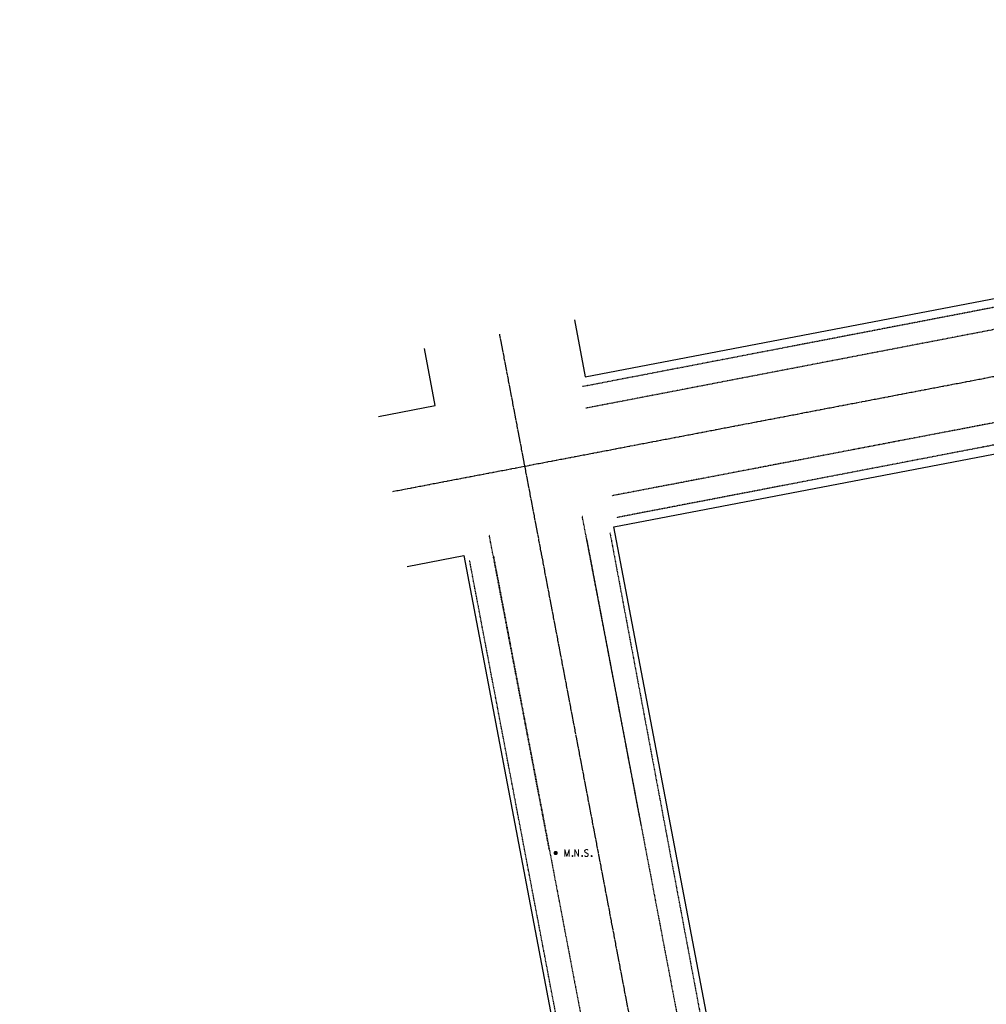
# Model space of a CAD drawing. Header units: feet. Extents: x 1748411 to 1753936, y 447116 to 448712.
# Tile 7 of 35: x 1749565 to 1749983, y 448085 to 448510. Entities that reach past the tile are written whole.
import ezdxf

# ---------------------------------------------------------------- set-up
doc = ezdxf.new("R2010")
doc.units = ezdxf.units.FT
doc.header["$MEASUREMENT"] = 0
for name, pattern in [('CL', [2, 0.3, -0.15, 1.4, -0.15]), ('OhDOT_USTN1', [0.055, 0.014, -0.041]), ('OhDOT_USTN5', [0.11, 0.055, -0.055]), ('rowex', [0])]:
    doc.linetypes.add(name, pattern=pattern)
for name, color, linetype in [('PV_X_Curb', 120, 'OhDOT_USTN1'), ('PV_X_Walk', 120, 'OhDOT_USTN5'), ('RW_X_CL', 6, 'CL'), ('RW_X_Fee_RW', 6, 'rowex'), ('SV_P_Control_Cells_Set', 7, 'Continuous'), ('SV_X_Control_Cells_Found', 7, 'Continuous')]:
    doc.layers.add(name, color=color, linetype=linetype)

# ---------------------------------------------------------------- blocks, each defined once
blk = doc.blocks.new('MNAILS')
at = {"layer": 'SV_P_Control_Cells_Set', "linetype": 'Continuous', "lineweight": 0}
h = blk.add_hatch(color=7, dxfattribs=at)
edge = h.paths.add_edge_path()
edge.add_arc((0, 0), 0.0249, 0, 360)
at = {"layer": 'SV_P_Control_Cells_Set', "color": 7, "linetype": 'Continuous', "lineweight": 0, "flags": 128}
for points in [[(0.105, -0.04), (0.105, 0.04), (0.13, -0.04), (0.154, 0.04), (0.154, -0.04)], [(0.223, -0.04), (0.223, 0.04), (0.264, -0.04), (0.264, 0.04)], [(0.372, 0.034), (0.371, 0.036), (0.369, 0.037), (0.364, 0.039), (0.358, 0.04), (0.354, 0.04), (0.352, 0.04), (0.345, 0.038), (0.339, 0.034), (0.335, 0.029), (0.334, 0.024), (0.334, 0.02), (0.335, 0.015), (0.339, 0.011), (0.37, -0.008), (0.372, -0.01), (0.373, -0.013), (0.375, -0.017), (0.375, -0.02), (0.374, -0.024), (0.373, -0.027), (0.372, -0.03), (0.371, -0.032), (0.37, -0.034), (0.369, -0.036), (0.367, -0.038), (0.365, -0.039), (0.363, -0.039), (0.358, -0.04), (0.35, -0.04), (0.345, -0.039), (0.338, -0.034), (0.334, -0.031)], [(0.193, -0.029), (0.195, -0.029), (0.197, -0.031), (0.199, -0.033), (0.199, -0.036), (0.197, -0.039), (0.195, -0.04), (0.193, -0.04), (0.191, -0.039), (0.189, -0.036), (0.189, -0.033), (0.191, -0.031), (0.193, -0.029)], [(0.303, -0.029), (0.306, -0.029), (0.308, -0.031), (0.31, -0.033), (0.31, -0.036), (0.308, -0.039), (0.306, -0.04), (0.303, -0.04), (0.302, -0.039), (0.3, -0.036), (0.3, -0.033), (0.302, -0.031), (0.303, -0.029)], [(0.413, -0.029), (0.415, -0.029), (0.417, -0.031), (0.419, -0.033), (0.419, -0.036), (0.417, -0.039), (0.415, -0.04), (0.413, -0.04), (0.411, -0.039), (0.409, -0.036), (0.409, -0.033), (0.411, -0.031), (0.413, -0.029)]]:
    blk.add_lwpolyline(points, dxfattribs=at)
blk = doc.blocks.new('*U147', base_point=(1749796.458, 448149.876, 734.236))
at = {"xscale": 37.50000000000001, "yscale": 37.50000000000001, "zscale": 37.50000000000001}
blk.add_blockref('MNAILS', (1749796.458, 448149.876, 734.236), dxfattribs=at)

msp = doc.modelspace()

# ---------------------------------------------------------------- linework, layer by layer
at = {"layer": 'PV_X_Curb', "flags": 128}
for points in [[(1750212.01, 448419.42), (1749809.56, 448341.95)], [(1750224.9, 448381.31), (1749820.68, 448304.1)], [(1749793.69, 448151.41), (1749784.12, 448201.61), (1749767.8, 448287.07)], [(1749809.82, 448285.54), (1749861.3, 448015.08)], [(1749769.61, 448278.03), (1749821.16, 448007.43)]]:
    msp.add_lwpolyline(points, dxfattribs=at)
at = {"layer": 'PV_X_Curb', "elevation": 734.6, "flags": 128}
msp.add_lwpolyline([(1749833.47, 448161.72), (1749819.19, 448236.69), (1749807.96, 448295.35)], dxfattribs=at)
at = {"layer": 'PV_X_Walk', "flags": 128}
for points in [[(1750210.04, 448428.61), (1749808.03, 448351.25)], [(1750226.36, 448372.29), (1749822.73, 448294.7)], [(1749819.94, 448288.09), (1749870.29, 448019.66)], [(1749811.72, 448000.54), (1749759.28, 448276.23)]]:
    msp.add_lwpolyline(points, dxfattribs=at)
at = {"layer": 'RW_X_CL'}
msp.add_line((1749772.18, 448373.87), (1749882.26, 447795.73), dxfattribs=at)
msp.add_lwpolyline([(1749726.06, 448306), (1750389.89, 448432.94), (1750781.98, 448509.68)], dxfattribs=at)
at = {"layer": 'RW_X_Fee_RW'}
for points in [[(1749804.6, 448380.07), (1749809.27, 448355.51), (1750216.19, 448433.32), (1750209.4, 448468.51)], [(1749719.89, 448338.42), (1749744.45, 448343.11), (1749739.77, 448367.67)], [(1749732.24, 448273.58), (1749756.79, 448278.28), (1749809.7, 448000.39), (1749564.9, 447954.64)]]:
    msp.add_lwpolyline(points, dxfattribs=at)
msp.add_lwpolyline([(1750282.63, 448088.77), (1749874.58, 448012.51), (1749821.62, 448290.67), (1750228.69, 448368.51)], close=True, dxfattribs=at)

# ---------------------------------------------------------------- block references
at = {"layer": 'SV_X_Control_Cells_Found'}
msp.add_blockref('*U147', (1749796.46, 448149.88, 734.24), dxfattribs=at)

doc.saveas('drawing.dxf')
